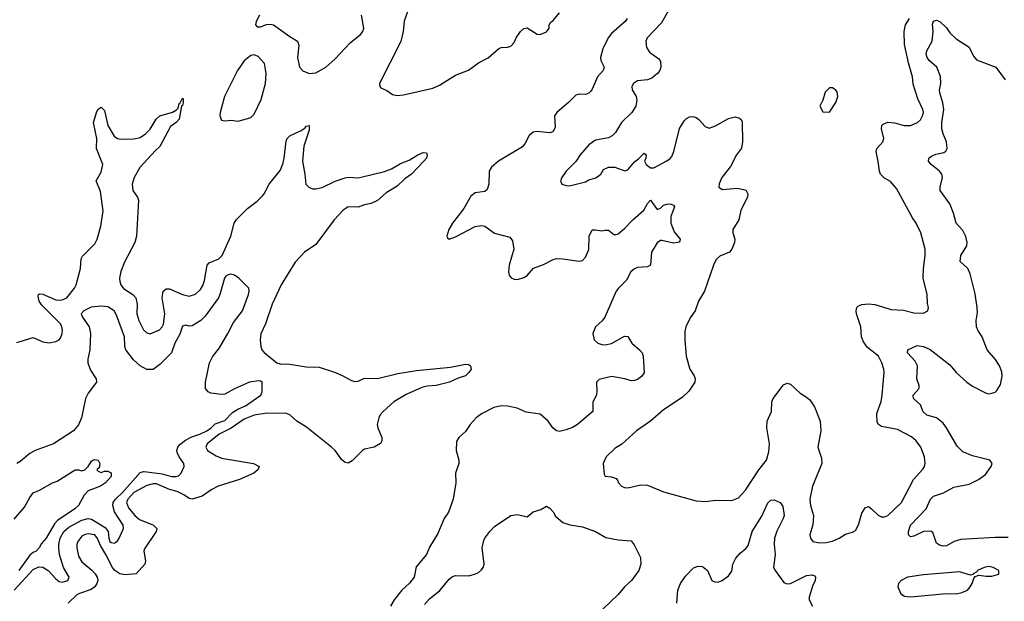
# Model space of a CAD drawing. Header units: inches. Extents: x 1694797 to 1849917, y 907313 to 1017959.
# Tile 146 of 256: x 1761828 to 1767886, y 915661 to 919242. Entities that reach past the tile are written whole.
import ezdxf

# ---------------------------------------------------------------- set-up
doc = ezdxf.new("R2010")
doc.units = ezdxf.units.IN
doc.header["$MEASUREMENT"] = 0
doc.layers.add('B7961', color=7, linetype='Continuous')

msp = doc.modelspace()

# ---------------------------------------------------------------- linework, layer by layer
at = {"layer": 'B7961', "color": 5}
for points, elevation in [([(1764215.1, 919290), (1764193.3, 919233.3), (1764186.6, 919170), (1764172.1, 919107.9), (1764042, 918850), (1764044.4, 918830), (1764050, 918822), (1764086, 918806), (1764122.2, 918782.2), (1764150, 918776), (1764190, 918780.3), (1764370, 918821.1), (1764410, 918838.9), (1764510, 918901.5), (1764590, 918931.7), (1764650, 918976.9), (1764710, 919007.2), (1764775.3, 919064.7), (1764790, 919071.7), (1764830, 919072.9), (1764850, 919079), (1764870, 919102.6), (1764882.4, 919130), (1764910, 919169.1), (1764930, 919187.4), (1764950, 919192.2), (1765012.3, 919152.3), (1765030, 919151.2), (1765070, 919166.5), (1765085.1, 919190), (1765086.4, 919210), (1765094.7, 919225.3), (1765110, 919237.4), (1765150, 919285.2)], 820), ([(1765820.7, 919299.3), (1765776.4, 919223.6), (1765689, 919130), (1765681.5, 919110), (1765684.4, 919070), (1765703, 919043), (1765760.8, 919000.8), (1765770, 918984.7), (1765773.1, 918950), (1765767, 918930), (1765752.4, 918910), (1765717, 918883), (1765690, 918871.1), (1765630, 918865.1), (1765604, 918850), (1765593.4, 918830), (1765595.5, 918810), (1765620.3, 918770), (1765625.9, 918745.8), (1765618.5, 918710), (1765594.3, 918670), (1765531.1, 918608.9), (1765493.3, 918546.7), (1765473.8, 918526.2), (1765450, 918515.6), (1765370, 918499.5), (1765330, 918472.3), (1765277.3, 918410), (1765250, 918369.2), (1765190, 918309), (1765162.8, 918270), (1765156, 918250), (1765164.7, 918230), (1765190, 918220.7), (1765210, 918219.1), (1765310, 918243.8), (1765330, 918255.5), (1765372.1, 918267.9), (1765403.6, 918290), (1765420.3, 918319.7), (1765450, 918334), (1765490, 918333.7), (1765550.7, 918310.7), (1765570, 918317.1), (1765610, 918366), (1765635.5, 918384.5), (1765670, 918419.3), (1765682, 918410), (1765680.5, 918390), (1765672.2, 918370), (1765682, 918350), (1765710, 918330.4), (1765730, 918330.4), (1765810, 918374), (1765830, 918386.7), (1765840, 918400), (1765853.1, 918430), (1765887.3, 918572.7), (1765918, 918622), (1765930, 918634.6), (1765950, 918644.6), (1765970, 918646), (1765990, 918640.3), (1766007.3, 918627.3), (1766045.1, 918585.1), (1766070, 918574.6), (1766110, 918588.2), (1766190, 918633), (1766230, 918644.9), (1766256.7, 918636.7), (1766267.3, 918627.3), (1766272.8, 918612.8), (1766276.2, 918490), (1766269.3, 918450.7), (1766238.7, 918410), (1766201.6, 918338.4), (1766148.4, 918270), (1766130.8, 918230.8), (1766130.7, 918210.7), (1766150, 918197.3), (1766243.9, 918203.9), (1766290, 918194.9), (1766297.3, 918190), (1766308, 918170), (1766306.7, 918150), (1766266, 918070), (1766252.9, 918010), (1766216.5, 917950), (1766215.3, 917930), (1766228.2, 917890), (1766226, 917870), (1766210.3, 917829.6), (1766194.8, 917810), (1766134.9, 917785.1), (1766113.8, 917766.2), (1766096.4, 917730), (1766041.3, 917570), (1766003.7, 917510), (1765984.4, 917450), (1765953.9, 917406.1), (1765927, 917350), (1765921.3, 917321.3), (1765920.3, 917270), (1765928.5, 917170), (1765950.4, 917090), (1765977.1, 917050), (1765984.9, 917030), (1765981.1, 917010), (1765944.3, 916955.7), (1765904.6, 916915.4), (1765790, 916840.4), (1765710, 916771.1), (1765623.8, 916710), (1765532, 916628), (1765490, 916601.2), (1765437.3, 916550), (1765418.8, 916510), (1765423.5, 916443.5), (1765430.8, 916430.8), (1765470, 916426.4), (1765497.4, 916417.4), (1765507, 916407), (1765512.7, 916390), (1765530.3, 916370.3), (1765550, 916361.6), (1765570, 916360.4), (1765650, 916377.6), (1765690, 916375.8), (1765790, 916334), (1765990, 916278.8), (1766050, 916274.8), (1766110, 916284), (1766210, 916280.7), (1766250, 916297.3), (1766294.1, 916345.9), (1766375.1, 916470), (1766423.5, 916530), (1766438.2, 916581.8), (1766441.8, 916630), (1766426, 916730), (1766426.5, 916770), (1766452.8, 916830), (1766456.8, 916890), (1766464.8, 916910), (1766526.9, 916993.1), (1766550, 917004.9), (1766570, 916998.7), (1766630, 916943), (1766670, 916918.4), (1766690, 916900.5), (1766718.4, 916858.4), (1766753.6, 916770), (1766757.5, 916710), (1766739.7, 916610), (1766761.8, 916541.8), (1766763.2, 916510), (1766706.7, 916370), (1766689.1, 916290), (1766694.6, 916250), (1766711.7, 916190), (1766709, 916131), (1766690.5, 916070), (1766693.4, 916050), (1766708.7, 916028.7), (1766750, 916020.3), (1766790, 916022.6), (1766830, 916032), (1766870.9, 916049.1), (1766910, 916074.4), (1766953.1, 916086.9), (1766970, 916096.3), (1766988.5, 916131.5), (1767010, 916202.8), (1767030, 916237.3), (1767050, 916244), (1767070, 916230.7), (1767110, 916190.4), (1767130, 916181.1), (1767150, 916180.3), (1767170, 916188.5), (1767252.8, 916270), (1767328.4, 916411.6), (1767385.5, 916474.5), (1767394.7, 916490), (1767398.3, 916510), (1767394.8, 916550), (1767372.4, 916610), (1767343.5, 916650), (1767314.6, 916674.6), (1767230, 916718.3), (1767130, 916737.4), (1767111.8, 916750), (1767104.7, 916764.7), (1767102.2, 916817.8), (1767128.5, 916891.6), (1767134.8, 916930), (1767147.3, 917070), (1767145.1, 917090), (1767133.3, 917130), (1767111.1, 917170), (1767044.5, 917224.5), (1767018.8, 917258.8), (1767007.9, 917290), (1767003.5, 917350), (1766977.3, 917430), (1766975.4, 917450), (1766979.6, 917470), (1766990, 917480.4), (1767010, 917488.7), (1767050, 917493.4), (1767088.9, 917488.9), (1767190, 917457.3), (1767266.8, 917453.2), (1767330, 917437.1), (1767390, 917436), (1767415.3, 917450), (1767419, 917470), (1767413.6, 917493.6), (1767412, 917550), (1767386, 917650), (1767388, 917710), (1767399.7, 917790), (1767399.6, 917830), (1767372.8, 917930), (1767343.6, 917990), (1767321.8, 918021.8), (1767222.9, 918202.9), (1767185.4, 918245.4), (1767150, 918266), (1767125.4, 918290), (1767117.7, 918310), (1767111, 918369), (1767097.7, 918430), (1767102, 918450), (1767138.3, 918490), (1767144.8, 918510), (1767131.1, 918570), (1767133, 918590), (1767140.9, 918599.1), (1767170, 918611.4), (1767210, 918607.3), (1767270, 918590.2), (1767309.7, 918590.3), (1767352, 918610), (1767370, 918626), (1767383.5, 918650), (1767388.2, 918670), (1767385.4, 918690), (1767354.4, 918754.4), (1767325.7, 918845.7), (1767320.4, 918890), (1767295.8, 918975.8), (1767272.4, 919090), (1767269.9, 919170.1), (1767277.3, 919210), (1767303.7, 919250)], 840), ([(1763302.8, 919270), (1763282.8, 919230), (1763278, 919210), (1763290, 919198), (1763310, 919198), (1763346.8, 919213.2), (1763370, 919214.9), (1763390, 919210.4), (1763490, 919138), (1763538, 919110), (1763545.7, 919085.7), (1763538, 919010), (1763550.2, 918950.2), (1763570, 918928.1), (1763610, 918911.1), (1763650, 918914.8), (1763711.7, 918950), (1763770, 919000.1), (1763861, 919099), (1763924.5, 919150), (1763939.2, 919170), (1763946.3, 919190), (1763930.7, 919269.3)], 820), ([(1765565.3, 919250), (1765553.4, 919230), (1765470, 919156.4), (1765448, 919130), (1765416.8, 919063.2), (1765401.6, 919010), (1765402.8, 918990), (1765424.7, 918950), (1765417.2, 918930), (1765382.3, 918890), (1765350, 918814.7), (1765339.8, 918800.2), (1765330, 918789.7), (1765310, 918782), (1765270, 918783.9), (1765250, 918777.7), (1765206.6, 918733.4), (1765132.2, 918670), (1765118, 918650), (1765122.2, 918577.8), (1765109.2, 918550.8), (1765090, 918545.8), (1765010, 918554), (1764986.4, 918550), (1764962.8, 918530), (1764939.1, 918480.9), (1764920.9, 918459.1), (1764773.7, 918370), (1764730, 918333.3), (1764717.6, 918310), (1764714.9, 918230), (1764703.8, 918196.2), (1764690, 918183.7), (1764630, 918176.9), (1764604.4, 918155.6), (1764559.7, 918080.3), (1764490, 917989.3), (1764468.2, 917950), (1764456, 917910), (1764459.6, 917899.6), (1764470, 917891.3), (1764510, 917906), (1764630, 917968.2), (1764670, 917974.8), (1764690, 917971), (1764750, 917926.8), (1764842.8, 917902.8), (1764860.7, 917880.7), (1764868.2, 917830), (1764839.5, 917730), (1764835.8, 917690), (1764840.4, 917670), (1764852.1, 917652.1), (1764870, 917643.7), (1764890, 917642.6), (1764930, 917653.7), (1764950, 917667), (1764990, 917712.9), (1765050, 917735.5), (1765110, 917765.8), (1765130, 917771), (1765170, 917770.2), (1765270, 917755.3), (1765290, 917759.6), (1765310, 917779.5), (1765330, 917828), (1765332.5, 917910), (1765350, 917948.4), (1765370, 917949), (1765410, 917941.1), (1765430, 917946.4), (1765450, 917945.5), (1765480.6, 917920.6), (1765490, 917917.3), (1765510, 917923.8), (1765550, 917956.5), (1765600.9, 918010), (1765667.7, 918070), (1765690, 918110.4), (1765710, 918130.3), (1765750, 918073), (1765770, 918082.4), (1765790, 918099.6), (1765810, 918106), (1765830, 918108.4), (1765850, 918100.7), (1765856.4, 918090), (1765834.6, 918030), (1765834.1, 917990), (1765855.2, 917935.2), (1765892.7, 917890), (1765887, 917873), (1765850, 917865.6), (1765778.2, 917881.8), (1765770, 917881.6), (1765750, 917869.1), (1765716, 917810), (1765709.3, 917730.7), (1765690, 917719.8), (1765630, 917716.6), (1765610, 917708.9), (1765587.8, 917690), (1765562, 917638), (1765511.5, 917590), (1765498.2, 917570), (1765428.8, 917411.2), (1765411.6, 917388.4), (1765370.4, 917350), (1765353.7, 917310), (1765362.3, 917270), (1765384.4, 917250), (1765410, 917241.8), (1765430, 917240.5), (1765470, 917248.8), (1765550, 917292.8), (1765570, 917290.7), (1765594.9, 917250), (1765641.6, 917210), (1765657, 917190), (1765664.2, 917170), (1765671.3, 917068.7), (1765654.7, 917045.3), (1765630, 917026.6), (1765610, 917019.8), (1765590, 917019.3), (1765551.1, 917031.1), (1765470, 917044.2), (1765393.8, 917026.2), (1765377.3, 917010), (1765379.3, 916950), (1765374, 916926), (1765354.9, 916890), (1765354.6, 916830), (1765260.6, 916750), (1765230, 916730.4), (1765190, 916716.5), (1765150, 916707), (1765130, 916710.6), (1765109.1, 916729.1), (1765079.4, 916770), (1765030, 916812.3), (1764944.7, 916824.7), (1764889.3, 916850), (1764830, 916863.1), (1764790, 916863.5), (1764745.4, 916854.6), (1764670, 916816.2), (1764636.3, 916790), (1764599.1, 916750), (1764570, 916706), (1764530.6, 916670), (1764516.1, 916643.9), (1764514, 916590), (1764530.3, 916530), (1764530.3, 916510), (1764510.3, 916450), (1764511.7, 916390), (1764495.6, 916290), (1764466.4, 916210), (1764440.5, 916170), (1764400.9, 916079.1), (1764350, 915995.3), (1764330.5, 915950), (1764266.6, 915873.4), (1764255.8, 915810), (1764226.6, 915773.4), (1764178.3, 915730), (1764132.9, 915670), (1764110.3, 915630)], 820), ([(1767910, 916054.2), (1767830, 916054.3), (1767618.4, 916041.7), (1767578.7, 916030), (1767530, 916002.9), (1767510, 916001.3), (1767487, 916007), (1767470, 916018.9), (1767445.5, 916085.5), (1767433.4, 916093.4), (1767390, 916089.8), (1767330, 916062.4), (1767310, 916058.7), (1767297.6, 916070), (1767296.4, 916090), (1767308.2, 916130), (1767405.4, 916230), (1767432.7, 916290), (1767450, 916308.2), (1767511.2, 916328.8), (1767575.5, 916364.5), (1767670, 916382.6), (1767727, 916410), (1767770, 916441.6), (1767805.1, 916490), (1767812, 916510), (1767797.2, 916530), (1767690, 916555.9), (1767630, 916581.2), (1767596.1, 916616.1), (1767530.8, 916730), (1767510, 916757.2), (1767470, 916789.8), (1767410, 916807.6), (1767387.6, 916827.5), (1767369.8, 916870), (1767326.9, 916910), (1767326.2, 916930), (1767360.4, 916970), (1767361.8, 916978.2), (1767363.1, 916990), (1767347.5, 917030), (1767351.5, 917110), (1767338.7, 917138.7), (1767289.8, 917190), (1767293.6, 917210), (1767350, 917235), (1767390, 917230.2), (1767430, 917211), (1767550, 917116.8), (1767589.6, 917070), (1767654.6, 917010), (1767690, 916985.8), (1767770, 916944.4), (1767790, 916939.4), (1767810, 916941.5), (1767830, 916949.3), (1767841, 916959), (1767863.6, 916996.4), (1767873.7, 917046.3), (1767870, 917074), (1767856.5, 917110), (1767831.2, 917150), (1767780.2, 917210), (1767750.9, 917290), (1767725.6, 917325.6), (1767715.3, 917350), (1767712.9, 917390), (1767721, 917439), (1767719.5, 917470), (1767706.1, 917553.8), (1767676.6, 917676.6), (1767661.2, 917710), (1767613.9, 917753.9), (1767618.8, 917790), (1767655, 917850), (1767658.2, 917870), (1767650, 917907.3), (1767630, 917944.2), (1767589.9, 917989.9), (1767573, 918050), (1767550, 918108.2), (1767492.5, 918190), (1767490.7, 918210), (1767506.8, 918270), (1767502.2, 918290), (1767487.9, 918310), (1767436.4, 918350), (1767418.9, 918370), (1767422, 918390), (1767438.1, 918401.8), (1767465.7, 918414.3), (1767515.1, 918424.9), (1767526.8, 918433.2), (1767535.6, 918450), (1767530.6, 918490), (1767510, 918538.7), (1767502.2, 918570), (1767501.7, 918610), (1767514.6, 918690), (1767508.3, 918730), (1767489, 918791), (1767487.4, 918810), (1767495.4, 918850), (1767492.9, 918892.9), (1767471.2, 918950), (1767424.5, 918990), (1767410.7, 919010), (1767406.1, 919030), (1767409.9, 919050.1), (1767441.6, 919110), (1767448.2, 919170), (1767445.2, 919214.8), (1767450, 919232.9), (1767470, 919238.9), (1767490.2, 919230), (1767531, 919191), (1767550, 919160.7), (1767590, 919124.9), (1767670, 919073.7), (1767696.5, 919016.5), (1767715.3, 918995.3), (1767833.1, 918950), (1767892.2, 918872.2)], 820), ([(1761810, 917255.5), (1761910, 917285.5), (1761970, 917258.9), (1762010, 917252.8), (1762050, 917260.3), (1762070, 917270.3), (1762078.3, 917281.7), (1762088.8, 917310), (1762090.6, 917330), (1762088, 917350), (1762078.2, 917370), (1761964.2, 917484.2), (1761946.8, 917510), (1761940.8, 917539.2), (1761942.9, 917550), (1761950, 917554.9), (1761970, 917551.1), (1762050, 917517.8), (1762070, 917515.8), (1762090, 917518), (1762117.1, 917530), (1762166, 917590), (1762175.4, 917610), (1762202.6, 917710), (1762207.2, 917770), (1762213.5, 917786.5), (1762290, 917862.3), (1762305.4, 917890), (1762327.6, 917970), (1762342.3, 918062.3), (1762324.7, 918184.7), (1762298, 918250), (1762330, 918302.3), (1762340.2, 918350), (1762300.9, 918450), (1762302.2, 918510), (1762283.1, 918610), (1762302.2, 918677.8), (1762310, 918691.8), (1762330, 918702.6), (1762350, 918683), (1762370.6, 918590.6), (1762410, 918524.9), (1762430, 918511.3), (1762450, 918505.8), (1762530, 918508.4), (1762570, 918517.7), (1762601.5, 918538.5), (1762631.4, 918568.6), (1762668, 918630), (1762690, 918650.6), (1762767.2, 918672.8), (1762793.5, 918686.5), (1762803.3, 918696.7), (1762810, 918726), (1762814, 918726), (1762830, 918759.1), (1762833.8, 918753.8), (1762833.2, 918730), (1762830, 918714), (1762826, 918714), (1762820.7, 918699.3), (1762809.2, 918630), (1762791, 918610), (1762756.4, 918583.6), (1762690, 918460.6), (1762662.9, 918437.1), (1762567.3, 918332.7), (1762531.8, 918270), (1762520.8, 918230), (1762525, 918190), (1762552.6, 918150), (1762558.4, 918130), (1762546.2, 917910), (1762536.8, 917870), (1762473.6, 917750), (1762450, 917691.1), (1762442.6, 917650), (1762443.8, 917630), (1762450.2, 917610), (1762466.7, 917586.7), (1762524.9, 917550), (1762543.1, 917530), (1762551.4, 917491.4), (1762548.5, 917430), (1762560.2, 917390), (1762590, 917333.4), (1762610, 917314.6), (1762630, 917307.9), (1762687.5, 917332.5), (1762703.9, 917350), (1762712.3, 917367.7), (1762721.1, 917430), (1762704.1, 917530), (1762710, 917570.4), (1762730, 917584.9), (1762750, 917585), (1762830, 917549.2), (1762870, 917540.3), (1762910, 917551.6), (1762940, 917580), (1762954.6, 917605.4), (1762964.4, 917635.6), (1762980.8, 917730), (1762994.5, 917745.5), (1763052.8, 917770), (1763073.5, 917790), (1763126.8, 917910), (1763147.8, 917990), (1763159.2, 918010), (1763230, 918080.3), (1763290, 918125.7), (1763322.4, 918157.6), (1763333, 918170), (1763363, 918230), (1763430, 918313.1), (1763447.1, 918352.9), (1763456, 918390), (1763466.7, 918493.3), (1763473.7, 918510), (1763490, 918527.4), (1763560.4, 918559.6), (1763584, 918576), (1763590, 918585.5), (1763610, 918591), (1763610, 918561.2), (1763575.8, 918464.2), (1763567.8, 918370), (1763583.3, 918290), (1763589.3, 918229.3), (1763606, 918210), (1763630, 918201.2), (1763650, 918200.2), (1763690, 918208.3), (1763770, 918247.9), (1763830, 918268.3), (1763850, 918273.1), (1763910, 918269), (1763928.2, 918271.8), (1764071.9, 918308.1), (1764115.7, 918324.3), (1764170, 918356.6), (1764223.4, 918376.6), (1764276.9, 918410), (1764310, 918424.6), (1764330, 918421.6), (1764336.1, 918410), (1764330.2, 918390), (1764314.3, 918370), (1764239.3, 918290), (1764198.6, 918261.4), (1764150, 918216.2), (1764083.3, 918176.7), (1764030, 918128.5), (1763990, 918111.1), (1763950, 918102.8), (1763910, 918088.1), (1763850, 918090.4), (1763818.9, 918070), (1763762.9, 918010), (1763650, 917858.2), (1763581.1, 917810), (1763523, 917750), (1763436.5, 917610), (1763382.4, 917490), (1763341.1, 917370), (1763312.6, 917307.4), (1763307.7, 917270), (1763311.6, 917231.6), (1763318.4, 917210), (1763332.7, 917192.7), (1763411, 917130), (1763430, 917123.7), (1763490, 917120.7), (1763590, 917104.4), (1763670, 917101.8), (1763770.6, 917070), (1763817.1, 917050), (1763870, 917019.6), (1763890, 917014.9), (1763910, 917016.5), (1763950, 917034.3), (1764030, 917032.4), (1764155.6, 917064.5), (1764270, 917081.8), (1764478.3, 917101.7), (1764570, 917120.3), (1764590, 917119.5), (1764602.4, 917110), (1764606.5, 917090), (1764592.2, 917070), (1764570, 917048.8), (1764525.3, 917034.7), (1764472.2, 917010), (1764390, 916989), (1764334.2, 916985.8), (1764302.7, 916977.3), (1764205.1, 916934.9), (1764130, 916888.5), (1764063.8, 916830), (1764046.4, 916810), (1764036.8, 916790), (1764027.6, 916750), (1764031, 916730), (1764055.9, 916670), (1764056.8, 916650), (1764047.2, 916632.8), (1764010, 916610.7), (1763950, 916598), (1763936.3, 916590), (1763874.3, 916525.7), (1763850, 916511.1), (1763830, 916516.4), (1763810, 916531.1), (1763770, 916589.8), (1763747.2, 916610), (1763592.8, 916732.8), (1763532.5, 916770), (1763490, 916808.5), (1763470, 916817.6), (1763350, 916819.7), (1763270, 916806.7), (1763210, 916783.3), (1763130, 916727), (1763055.8, 916690), (1762982.2, 916630), (1762974.2, 916610), (1762983.6, 916590), (1763035.9, 916555.9), (1763070, 916541.7), (1763267.3, 916510), (1763300.5, 916490), (1763293.4, 916470), (1763267.7, 916450), (1763179.5, 916410), (1763050, 916368.9), (1763010, 916349.9), (1762950, 916309.1), (1762890, 916290.5), (1762870, 916293.4), (1762837.2, 916317.2), (1762796.8, 916336.8), (1762750, 916350.3), (1762670, 916383.5), (1762650, 916383.7), (1762610, 916374.4), (1762530, 916330.3), (1762493.3, 916290), (1762485.1, 916270), (1762496.9, 916236.9), (1762536.4, 916190), (1762565.3, 916165.3), (1762650.3, 916130), (1762671.4, 916110), (1762667.9, 916090), (1762595.7, 915984.3), (1762591, 915970), (1762602, 915910), (1762597.7, 915890), (1762545.5, 915830), (1762476.4, 915823.6), (1762443.1, 915830), (1762413.5, 915850), (1762398.2, 915870), (1762358.7, 915950), (1762324.4, 916004.4), (1762307.6, 916047.6), (1762290, 916069.9), (1762250, 916076.9), (1762230, 916073), (1762210, 916061.1), (1762185, 916030), (1762180.5, 916010), (1762179.8, 915990), (1762190, 915938), (1762210, 915904.2), (1762272.5, 915852.5), (1762291.8, 915830), (1762304, 915810), (1762308, 915790), (1762303, 915770), (1762289.3, 915750), (1762266.8, 915733.2), (1762195.3, 915710), (1762179.5, 915700.5), (1762126.9, 915650)], 780), ([(1761793.8, 915730), (1761910, 915856.4), (1761946.4, 915873.6), (1761970, 915871.5), (1762003.6, 915850), (1762050, 915798.5), (1762070, 915783.4), (1762090, 915779.3), (1762124, 915790), (1762131.9, 915810), (1762098.2, 915870), (1762073.2, 915950), (1762068.4, 915990), (1762067.9, 916010), (1762076.1, 916050), (1762099.3, 916090), (1762130, 916117.7), (1762210, 916160.9), (1762250, 916170.3), (1762270, 916166.7), (1762354.4, 916114.4), (1762372.1, 916090), (1762376.5, 916050), (1762383.4, 916030), (1762390, 916022.6), (1762410, 916019.8), (1762416.9, 916023.1), (1762430, 916033.3), (1762440.2, 916050), (1762467.1, 916110), (1762463.8, 916130), (1762411.9, 916211.9), (1762400.3, 916250), (1762402.5, 916270), (1762416.6, 916290), (1762460.6, 916330), (1762570, 916453.6), (1762590, 916460.2), (1762610, 916458.8), (1762705.2, 916445.2), (1762762, 916430), (1762791, 916429), (1762805.5, 916434.5), (1762820.5, 916450), (1762839.3, 916490), (1762838.4, 916510), (1762809.5, 916549.5), (1762797.3, 916577.3), (1762795.3, 916590), (1762800.9, 916610), (1762813.5, 916626.5), (1762847.6, 916652.4), (1762886.6, 916673.4), (1762937.3, 916690), (1762978.9, 916710), (1763006.5, 916730), (1763030, 916754.7), (1763090, 916773.8), (1763136.9, 916823), (1763170, 916843.4), (1763216.5, 916863.5), (1763311.6, 916930), (1763320.5, 916950), (1763318.9, 917010), (1763310, 917016.8), (1763298.2, 917018.2), (1763241.1, 917010), (1763150, 916969.5), (1763090, 916936.1), (1763070, 916934.3), (1763003, 916943), (1762986.8, 916950), (1762970.4, 916970.4), (1762970.3, 917010), (1762996, 917130), (1763014.5, 917165.5), (1763058, 917222), (1763109.5, 917310), (1763142.5, 917377.5), (1763199.6, 917450), (1763236.5, 917550), (1763240.1, 917570), (1763237, 917590), (1763175.3, 917650), (1763150, 917668.6), (1763125.6, 917674.4), (1763110, 917672.1), (1763097, 917663), (1763087.2, 917650), (1763059.9, 917550), (1763050.5, 917530), (1762970, 917416.3), (1762941.8, 917390), (1762890, 917357.3), (1762870, 917355.5), (1762850, 917360.7), (1762830, 917355.6), (1762813.4, 917306.6), (1762783.1, 917250), (1762761.6, 917190), (1762690, 917118.4), (1762650, 917088.9), (1762610, 917089.1), (1762570.1, 917110.1), (1762527.2, 917147.2), (1762481.6, 917210), (1762475.2, 917230), (1762472.1, 917290), (1762423.8, 917423.8), (1762410, 917450.2), (1762370, 917474), (1762330, 917478), (1762268.7, 917471.3), (1762222, 917450), (1762206, 917430), (1762214.6, 917410), (1762254.9, 917350), (1762264.1, 917310), (1762260.1, 917210), (1762247.3, 917152.7), (1762246.6, 917130), (1762263.3, 917083.3), (1762299.3, 917030), (1762299.7, 917010), (1762250, 916943.1), (1762233.6, 916910), (1762208.8, 916790), (1762190, 916748.4), (1762159.7, 916710), (1762036.2, 916630), (1761922.9, 916590), (1761889.8, 916570.1), (1761830, 916520.9), (1761810, 916510.4)], 760), ([(1761794.2, 916165.8), (1761858.5, 916241.5), (1761890, 916300.5), (1761910, 916328.2), (1761950, 916344.4), (1762029.3, 916390), (1762058.8, 916401.2), (1762169, 916470), (1762190.5, 916470.5), (1762210, 916464.7), (1762229.2, 916470.8), (1762249.5, 916490.5), (1762270, 916524.7), (1762278, 916530), (1762290, 916533.4), (1762310, 916530.8), (1762321, 916510), (1762316.9, 916483.1), (1762302, 916470), (1762310, 916462), (1762330, 916454), (1762350, 916462), (1762370, 916462), (1762390, 916452), (1762390, 916428.7), (1762356, 916390), (1762324.7, 916370), (1762250, 916341.2), (1762224.7, 916315.3), (1762190.3, 916250), (1762168.2, 916230), (1762060.5, 916159.5), (1762041.6, 916138.4), (1761990.1, 916050), (1761962.2, 916017.8), (1761947.4, 915990), (1761928.7, 915970), (1761910, 915961.7), (1761890, 915944.7), (1761823.6, 915850)], 740), ([(1765870.9, 915650), (1765878.2, 915730), (1765893.5, 915770), (1765923.6, 915816.4), (1765973.9, 915866.1), (1766002.3, 915877.7), (1766030, 915874.6), (1766059, 915850), (1766087.4, 915790), (1766110, 915779.5), (1766130, 915780.3), (1766150, 915788.7), (1766190, 915818.4), (1766210, 915847.3), (1766215.7, 915890), (1766233.5, 915926.5), (1766261.8, 915958.2), (1766294.9, 915985.1), (1766310, 916005.3), (1766334.9, 916090), (1766394.4, 916185.6), (1766432, 916268), (1766450, 916283.2), (1766470, 916285.5), (1766506.9, 916270), (1766524.1, 916244.1), (1766530.8, 916190), (1766526.3, 916170), (1766486.3, 916093.7), (1766472.7, 916050), (1766469.4, 916010), (1766475.3, 915950), (1766465.9, 915870), (1766475.9, 915850), (1766530, 915776.9), (1766548, 915768), (1766570, 915771), (1766670, 915819.7), (1766704.6, 915824.6), (1766718.6, 915818.6), (1766725.3, 915810), (1766722.8, 915790), (1766706.7, 915753.3), (1766686.3, 915686.3), (1766685.5, 915670), (1766705.2, 915630)], 820), ([(1764318.7, 915641.3), (1764350, 915676.3), (1764412.7, 915727.3), (1764470, 915796.3), (1764490, 915813.4), (1764510, 915819.3), (1764590, 915817.6), (1764627.8, 915827.8), (1764650, 915839.1), (1764670, 915854.6), (1764679.8, 915870), (1764684.8, 915890), (1764673.8, 915990), (1764684.1, 916035.9), (1764689.8, 916050.2), (1764719.7, 916090), (1764750, 916121.3), (1764850, 916188.5), (1764890, 916195.5), (1764950, 916180.7), (1764987.3, 916212.7), (1765034.2, 916225.8), (1765070, 916246.4), (1765090, 916235.3), (1765110, 916212), (1765124.8, 916184.8), (1765170, 916146.2), (1765212.2, 916132.2), (1765290, 916119.7), (1765371.6, 916091.6), (1765433.7, 916053.7), (1765510, 916039.7), (1765590, 916032.7), (1765608.9, 916008.9), (1765648.4, 915930), (1765648.8, 915890), (1765638, 915850), (1765592, 915790), (1765548.9, 915750), (1765510, 915703.6), (1765370.6, 915570)], 820)]:
    msp.add_lwpolyline(points, dxfattribs=dict(at, elevation=elevation))
for points, elevation in [([(1763270, 919026), (1763250, 919021.3), (1763210, 918988.6), (1763167.2, 918930), (1763088.9, 918770), (1763061.4, 918670), (1763059.1, 918650), (1763070, 918623), (1763090, 918619.5), (1763130, 918624.2), (1763170, 918617.5), (1763210, 918627.2), (1763250, 918639), (1763270, 918659.5), (1763313.5, 918750), (1763341.3, 918850), (1763345, 918910), (1763333.2, 918973.2), (1763295.8, 919015.8)], 820), ([(1766830, 918822), (1766810, 918822), (1766784.5, 918795.5), (1766770, 918746), (1766752, 918710), (1766770, 918674), (1766810, 918672), (1766850, 918731.3), (1766862.7, 918770), (1766857.5, 918797.5), (1766850, 918808.7)], 860), ([(1767790, 915874.5), (1767762, 915870), (1767722, 915850), (1767718, 915842), (1767694, 915830), (1767694, 915826), (1767678, 915822), (1767610, 915842), (1767390, 915824.2), (1767290, 915809.3), (1767250.6, 915789.4), (1767236, 915770), (1767230.8, 915750), (1767250, 915707.3), (1767272.5, 915692.5), (1767310, 915688.5), (1767530, 915708.8), (1767590, 915707.2), (1767625.6, 915714.4), (1767659, 915730), (1767675.3, 915750), (1767688.7, 915770), (1767698, 915802), (1767706, 915814), (1767730, 915822), (1767775.3, 915815.3), (1767810, 915816), (1767852.7, 915827.3), (1767853.2, 915850), (1767818, 915870)], 840)]:
    msp.add_lwpolyline(points, close=True, dxfattribs=dict(at, elevation=elevation))

doc.saveas('drawing.dxf')
